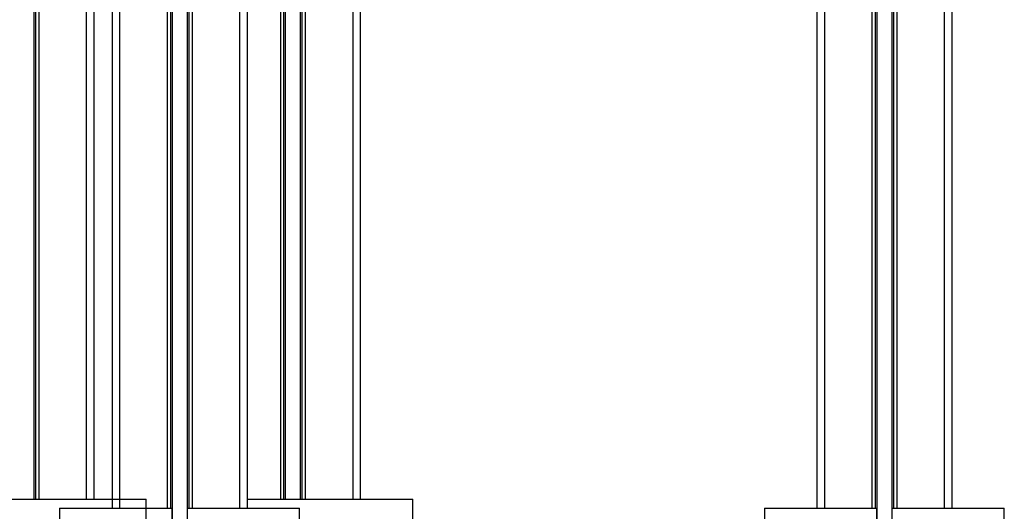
# Model space of a CAD drawing. Header units: millimetres. Extents: x 0 to 420, y 0 to 297.
# Tile 17 of 39: x 182 to 198, y 205 to 213. Entities that reach past the tile are written whole.
import ezdxf

# ---------------------------------------------------------------- set-up
doc = ezdxf.new("R2010")
doc.units = ezdxf.units.MM

msp = doc.modelspace()

# ---------------------------------------------------------------- linework, layer by layer
at = {"color": 7, "linetype": 'Continuous', "lineweight": 25}
for p, q in [((181.90302, 233.09479), (181.90302, 205.34479)), ((181.93173, 233.09479), (181.93173, 205.34479)), ((181.98593, 233.09479), (181.98593, 205.34479)), ((182.77843, 233.09479), (182.77843, 205.34479)), ((187.34568, 229.94329), (187.34568, 205.34479)), ((182.90343, 229.75789), (182.90343, 205.34479)), ((183.20818, 229.79329), (183.20818, 205.19479)), ((185.45818, 229.79329), (185.45818, 205.19479)), ((186.01318, 229.74329), (186.01318, 205.34479)), ((186.42818, 229.74329), (186.42818, 205.34479)), ((187.22068, 229.75789), (187.22068, 205.34479)), ((194.95818, 229.79329), (194.95818, 205.19479)), ((197.20818, 229.79329), (197.20818, 205.19479)), ((183.33318, 229.60789), (183.33318, 205.19479)), ((184.12568, 229.59329), (184.12568, 205.19479)), ((184.54068, 229.59329), (184.54068, 205.19479)), ((185.33318, 229.60789), (185.33318, 205.19479)), ((195.08318, 229.60789), (195.08318, 205.19479)), ((195.87568, 229.59329), (195.87568, 205.19479)), ((196.29068, 229.59329), (196.29068, 205.19479)), ((197.08318, 229.60789), (197.08318, 205.19479)), ((186.06738, 229.46829), (186.06738, 205.34479)), ((186.09609, 229.46829), (186.09609, 205.34479)), ((186.34528, 229.46829), (186.34528, 205.34479)), ((186.37398, 229.46829), (186.37398, 205.34479)), ((184.17988, 229.31829), (184.17988, 205.19479)), ((184.20859, 229.31829), (184.20859, 204.35531)), ((184.45778, 229.31829), (184.45778, 204.35518)), ((184.48648, 229.31829), (184.48648, 205.19479)), ((195.92988, 229.31829), (195.92988, 205.19479)), ((195.95859, 229.31829), (195.95859, 204.35531)), ((196.20778, 229.31829), (196.20778, 204.35518)), ((196.23648, 229.31829), (196.23648, 205.19479)), ((179.78234, 205.34479), (183.77843, 205.34479)), ((182.33318, 205.19479), (182.33318, 204.2447)), ((182.33318, 205.19479), (184.20818, 205.19479)), ((183.77843, 204.5565), (183.77843, 205.34479)), ((184.20818, 204.94479), (184.20818, 205.19479)), ((184.45818, 205.19479), (186.33318, 205.19479)), ((184.45818, 205.19479), (184.45818, 204.94479)), ((185.45818, 205.34479), (188.22068, 205.34479)), ((186.33318, 204.25521), (186.33318, 205.19479)), ((188.22068, 204.75416), (188.22068, 205.34479)), ((194.08318, 205.19479), (194.08318, 204.2447)), ((194.08318, 205.19479), (195.95818, 205.19479)), ((195.95818, 204.94479), (195.95818, 205.19479)), ((196.20818, 205.19479), (198.08318, 205.19479)), ((196.20818, 205.19479), (196.20818, 204.94479)), ((198.08318, 204.25521), (198.08318, 205.19479))]:
    msp.add_line(p, q, dxfattribs=at)

doc.saveas('drawing.dxf')
